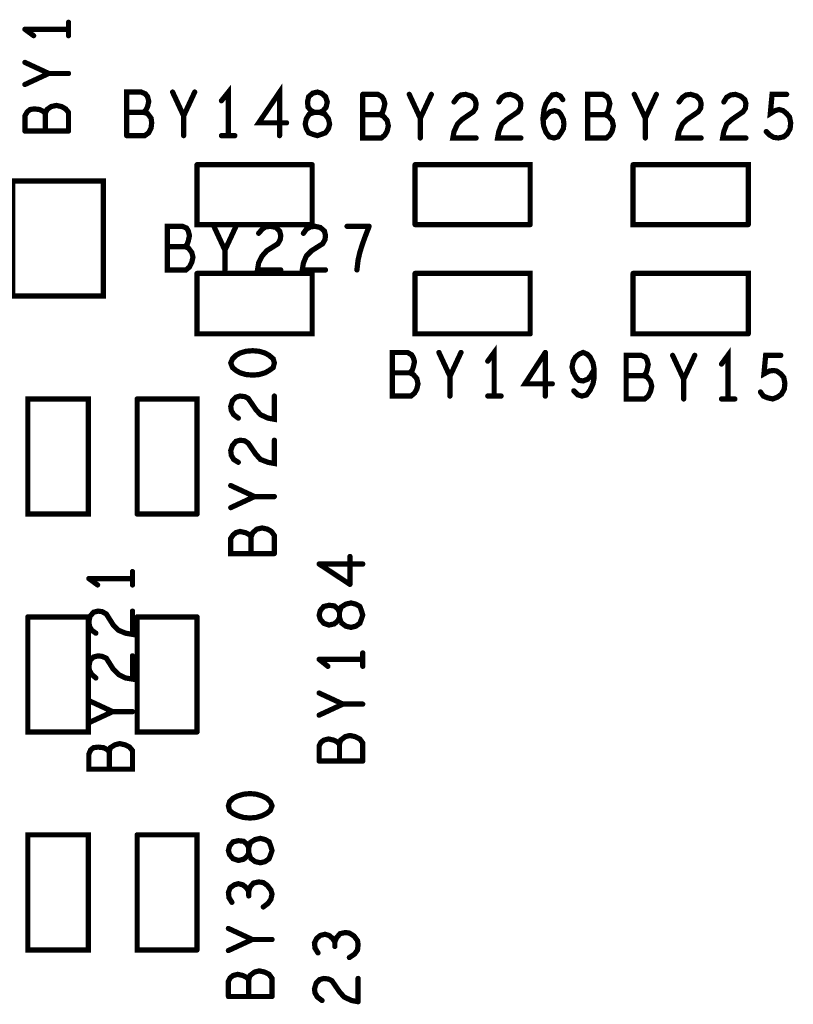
# Model space of a CAD drawing. Extents: x 17.4 to 50.4, y 21.5 to 42.5.
# Tile 22 of 33: x 34.1 to 35.4, y 31.5 to 33.2. Entities that reach past the tile are written whole.
import ezdxf

# ---------------------------------------------------------------- set-up
doc = ezdxf.new("R2010")
doc.units = 0
doc.layers.add('1', color=2, linetype='CONTINUOUS')

msp = doc.modelspace()

# ---------------------------------------------------------------- linework, layer by layer
at = {"layer": '1', "const_width": 0.0045}
for points in [[(34.16125, 33.198, 1), (34.15675, 33.198, 1)], [(34.08625, 33.186, 1), (34.08175, 33.186, 1)], [(34.08625, 33.186, 1), (34.08175, 33.186, 1)], [(34.16125, 33.186, 1), (34.15675, 33.186, 1)], [(34.10125, 33.175, 1), (34.09675, 33.175, 1)], [(34.16125, 33.175, 1), (34.15675, 33.175, 1)], [(34.08625, 33.129, 1), (34.08175, 33.129, 1)], [(34.12725, 33.11, 1), (34.12275, 33.11, 1)], [(34.16125, 33.11, 1), (34.15675, 33.11, 1)], [(34.08625, 33.091, 1), (34.08175, 33.091, 1)], [(34.34025, 33.078, 1), (34.33575, 33.078, 1)], [(34.37825, 33.078, 1), (34.37375, 33.078, 1)], [(34.42425, 33.063, 1), (34.41975, 33.063, 1)], [(34.58925, 33.078, 1), (34.58475, 33.078, 1)], [(34.58925, 33.078, 1), (34.58475, 33.078, 1)], [(34.60325, 33.07, 1), (34.59875, 33.07, 1)], [(34.60325, 33.07, 1), (34.59875, 33.07, 1)], [(34.66725, 33.074, 1), (34.66275, 33.074, 1)], [(34.66725, 33.074, 1), (34.66275, 33.074, 1)], [(34.70025, 33.07, 1), (34.69575, 33.07, 1)], [(34.70025, 33.07, 1), (34.69575, 33.07, 1)], [(34.70325, 33.065, 1), (34.69875, 33.065, 1)], [(34.70325, 33.065, 1), (34.69875, 33.065, 1)], [(34.74725, 33.074, 1), (34.74275, 33.074, 1)], [(34.78525, 33.074, 1), (34.78075, 33.074, 1)], [(34.90625, 33.069, 1), (34.90175, 33.069, 1)], [(34.90625, 33.069, 1), (34.90175, 33.069, 1)], [(35.01125, 33.065, 1), (35.00675, 33.065, 1)], [(35.05425, 33.074, 1), (35.04975, 33.074, 1)], [(35.05425, 33.074, 1), (35.04975, 33.074, 1)], [(35.13425, 33.074, 1), (35.12975, 33.074, 1)], [(35.17225, 33.074, 1), (35.16775, 33.074, 1)], [(35.39625, 33.074, 1), (35.39175, 33.074, 1)], [(34.09525, 33.048, 1), (34.09075, 33.048, 1)], [(34.09525, 33.048, 1), (34.09075, 33.048, 1)], [(34.13125, 33.053, 1), (34.12675, 33.053, 1)], [(34.13125, 33.053, 1), (34.12675, 33.053, 1)], [(34.59925, 33.046, 1), (34.59475, 33.046, 1)], [(34.59925, 33.046, 1), (34.59475, 33.046, 1)], [(34.60625, 33.061, 1), (34.60175, 33.061, 1)], [(34.60625, 33.061, 1), (34.60175, 33.061, 1)], [(34.70325, 33.049, 1), (34.69875, 33.049, 1)], [(34.70325, 33.049, 1), (34.69875, 33.049, 1)], [(34.82425, 33.061, 1), (34.81975, 33.061, 1)], [(34.90125, 33.061, 1), (34.89675, 33.061, 1)], [(34.93925, 33.058, 1), (34.93475, 33.058, 1)], [(34.93925, 33.058, 1), (34.93475, 33.058, 1)], [(35.21125, 33.061, 1), (35.20675, 33.061, 1)], [(35.24925, 33.058, 1), (35.24475, 33.058, 1)], [(35.24925, 33.058, 1), (35.24475, 33.058, 1)], [(35.28825, 33.061, 1), (35.28375, 33.061, 1)], [(34.12125, 33.041, 1), (34.11675, 33.041, 1)], [(34.16125, 33.043, 1), (34.15675, 33.043, 1)], [(34.16125, 33.043, 1), (34.15675, 33.043, 1)], [(34.26125, 33.043, 1), (34.25675, 33.043, 1)], [(34.29025, 33.043, 1), (34.28575, 33.043, 1)], [(34.29725, 33.041, 1), (34.29275, 33.041, 1)], [(34.29725, 33.041, 1), (34.29275, 33.041, 1)], [(34.35925, 33.037, 1), (34.35475, 33.037, 1)], [(34.59325, 33.043, 1), (34.58875, 33.043, 1)], [(34.59325, 33.043, 1), (34.58875, 33.043, 1)], [(34.66725, 33.039, 1), (34.66275, 33.039, 1)], [(34.69725, 33.039, 1), (34.69275, 33.039, 1)], [(34.76625, 33.033, 1), (34.76175, 33.033, 1)], [(34.97725, 33.033, 1), (34.97275, 33.033, 1)], [(34.97725, 33.033, 1), (34.97275, 33.033, 1)], [(34.97725, 33.03, 1), (34.97275, 33.03, 1)], [(35.05425, 33.039, 1), (35.04975, 33.039, 1)], [(35.08425, 33.039, 1), (35.07975, 33.039, 1)], [(35.15325, 33.033, 1), (35.14875, 33.033, 1)], [(35.22525, 33.031, 1), (35.22075, 33.031, 1)], [(35.22525, 33.031, 1), (35.22075, 33.031, 1)], [(34.30325, 33.016, 1), (34.29875, 33.016, 1)], [(34.30325, 33.016, 1), (34.29875, 33.016, 1)], [(34.53625, 33.025, 1), (34.53175, 33.025, 1)], [(35.40325, 33.025, 1), (35.39875, 33.025, 1)], [(35.40325, 33.025, 1), (35.39875, 33.025, 1)], [(34.08625, 33.011, 1), (34.08175, 33.011, 1)], [(34.08625, 33.011, 1), (34.08175, 33.011, 1)], [(34.12125, 33.011, 1), (34.11675, 33.011, 1)], [(34.16125, 33.011, 1), (34.15675, 33.011, 1)], [(34.16125, 33.011, 1), (34.15675, 33.011, 1)], [(34.26125, 33.003, 1), (34.25675, 33.003, 1)], [(34.26125, 33.003, 1), (34.25675, 33.003, 1)], [(34.35925, 33.003, 1), (34.35475, 33.003, 1)], [(34.42425, 33.003, 1), (34.41975, 33.003, 1)], [(34.43625, 33.003, 1), (34.43175, 33.003, 1)], [(34.44725, 33.003, 1), (34.44275, 33.003, 1)], [(34.52425, 33.003, 1), (34.51975, 33.003, 1)], [(34.60325, 33.008, 1), (34.59875, 33.008, 1)], [(34.60325, 33.008, 1), (34.59875, 33.008, 1)], [(34.76625, 32.999, 1), (34.76175, 32.999, 1)], [(34.86225, 32.999, 1), (34.85775, 32.999, 1)], [(34.90125, 33.01, 1), (34.89675, 33.01, 1)], [(34.90125, 33.01, 1), (34.89675, 33.01, 1)], [(34.93925, 32.999, 1), (34.93475, 32.999, 1)], [(34.99625, 32.999, 1), (34.99175, 32.999, 1)], [(34.99625, 32.999, 1), (34.99175, 32.999, 1)], [(35.15325, 32.999, 1), (35.14875, 32.999, 1)], [(35.21125, 33.01, 1), (35.20675, 33.01, 1)], [(35.21125, 33.01, 1), (35.20675, 33.01, 1)], [(35.24925, 32.999, 1), (35.24475, 32.999, 1)], [(35.32625, 32.999, 1), (35.32175, 32.999, 1)], [(35.36125, 33.01, 1), (35.35675, 33.01, 1)], [(34.38225, 32.953, 1), (34.37775, 32.953, 1)], [(34.38225, 32.953, 1), (34.37775, 32.953, 1)], [(34.58025, 32.953, 1), (34.57575, 32.953, 1)], [(34.58025, 32.953, 1), (34.57575, 32.953, 1)], [(34.75725, 32.953, 1), (34.75275, 32.953, 1)], [(34.75725, 32.953, 1), (34.75275, 32.953, 1)], [(35.13225, 32.953, 1), (35.12775, 32.953, 1)], [(35.13225, 32.953, 1), (35.12775, 32.953, 1)], [(34.41125, 32.847, 1), (34.40675, 32.847, 1)], [(34.44925, 32.847, 1), (34.44475, 32.847, 1)], [(34.57725, 32.846, 1), (34.57275, 32.846, 1)], [(34.57725, 32.846, 1), (34.57275, 32.846, 1)], [(34.58025, 32.85, 1), (34.57575, 32.85, 1)], [(34.58025, 32.85, 1), (34.57575, 32.85, 1)], [(34.64025, 32.847, 1), (34.63575, 32.847, 1)], [(34.67825, 32.847, 1), (34.67375, 32.847, 1)], [(34.67825, 32.847, 1), (34.67375, 32.847, 1)], [(34.75725, 32.85, 1), (34.75275, 32.85, 1)], [(34.75725, 32.85, 1), (34.75275, 32.85, 1)], [(34.95525, 32.85, 1), (34.95075, 32.85, 1)], [(34.95525, 32.85, 1), (34.95075, 32.85, 1)], [(35.33025, 32.85, 1), (35.32575, 32.85, 1)], [(35.33025, 32.85, 1), (35.32575, 32.85, 1)], [(34.48825, 32.835, 1), (34.48375, 32.835, 1)], [(34.52625, 32.831, 1), (34.52175, 32.831, 1)], [(34.52625, 32.831, 1), (34.52175, 32.831, 1)], [(34.56525, 32.835, 1), (34.56075, 32.835, 1)], [(34.60325, 32.831, 1), (34.59875, 32.831, 1)], [(34.60325, 32.831, 1), (34.59875, 32.831, 1)], [(34.67125, 32.829, 1), (34.66675, 32.829, 1)], [(34.67125, 32.829, 1), (34.66675, 32.829, 1)], [(34.33125, 32.812, 1), (34.32675, 32.812, 1)], [(34.36125, 32.812, 1), (34.35675, 32.812, 1)], [(34.59825, 32.817, 1), (34.59375, 32.817, 1)], [(34.59825, 32.817, 1), (34.59375, 32.817, 1)], [(34.43025, 32.806, 1), (34.42575, 32.806, 1)], [(34.57025, 32.796, 1), (34.56575, 32.796, 1)], [(34.57025, 32.796, 1), (34.56575, 32.796, 1)], [(34.36925, 32.777, 1), (34.36475, 32.777, 1)], [(34.36925, 32.777, 1), (34.36475, 32.777, 1)], [(34.38225, 32.766, 1), (34.37775, 32.766, 1)], [(34.38225, 32.766, 1), (34.37775, 32.766, 1)], [(34.43025, 32.772, 1), (34.42575, 32.772, 1)], [(34.52625, 32.772, 1), (34.52175, 32.772, 1)], [(34.56325, 32.772, 1), (34.55875, 32.772, 1)], [(34.56325, 32.772, 1), (34.55875, 32.772, 1)], [(34.58025, 32.766, 1), (34.57575, 32.766, 1)], [(34.58025, 32.766, 1), (34.57575, 32.766, 1)], [(34.60325, 32.772, 1), (34.59875, 32.772, 1)], [(34.65725, 32.772, 1), (34.65275, 32.772, 1)], [(34.75725, 32.766, 1), (34.75275, 32.766, 1)], [(34.75725, 32.766, 1), (34.75275, 32.766, 1)], [(35.13225, 32.766, 1), (35.12775, 32.766, 1)], [(35.13225, 32.766, 1), (35.12775, 32.766, 1)], [(34.95525, 32.662, 1), (34.95075, 32.662, 1)], [(34.95525, 32.662, 1), (34.95075, 32.662, 1)], [(35.33025, 32.662, 1), (35.32575, 32.662, 1)], [(35.33025, 32.662, 1), (35.32575, 32.662, 1)], [(34.46625, 32.632, 1), (34.46175, 32.632, 1)], [(34.46625, 32.632, 1), (34.46175, 32.632, 1)], [(34.79825, 32.63, 1), (34.79375, 32.63, 1)], [(34.83625, 32.63, 1), (34.83175, 32.63, 1)], [(34.98125, 32.63, 1), (34.97675, 32.63, 1)], [(34.98125, 32.63, 1), (34.97675, 32.63, 1)], [(35.12025, 32.625, 1), (35.11575, 32.625, 1)], [(35.12025, 32.625, 1), (35.11575, 32.625, 1)], [(35.20025, 32.625, 1), (35.19575, 32.625, 1)], [(35.23825, 32.625, 1), (35.23375, 32.625, 1)], [(35.38625, 32.625, 1), (35.38175, 32.625, 1)], [(34.88225, 32.615, 1), (34.87775, 32.615, 1)], [(35.02725, 32.605, 1), (35.02275, 32.605, 1)], [(35.02725, 32.605, 1), (35.02275, 32.605, 1)], [(35.28425, 32.61, 1), (35.27975, 32.61, 1)], [(34.71825, 32.595, 1), (34.71375, 32.595, 1)], [(34.74825, 32.595, 1), (34.74375, 32.595, 1)], [(34.81725, 32.589, 1), (34.81275, 32.589, 1)], [(35.02925, 32.596, 1), (35.02475, 32.596, 1)], [(35.02925, 32.596, 1), (35.02475, 32.596, 1)], [(35.06525, 32.601, 1), (35.06075, 32.601, 1)], [(35.12025, 32.59, 1), (35.11575, 32.59, 1)], [(35.15025, 32.59, 1), (35.14575, 32.59, 1)], [(34.99325, 32.576, 1), (34.98875, 32.576, 1)], [(35.06525, 32.587, 1), (35.06075, 32.587, 1)], [(35.06525, 32.587, 1), (35.06075, 32.587, 1)], [(35.21925, 32.584, 1), (35.21475, 32.584, 1)], [(34.45625, 32.555, 1), (34.45175, 32.555, 1)], [(34.45625, 32.555, 1), (34.45175, 32.555, 1)], [(34.51525, 32.555, 1), (34.51075, 32.555, 1)], [(34.71825, 32.555, 1), (34.71375, 32.555, 1)], [(34.71825, 32.555, 1), (34.71375, 32.555, 1)], [(34.81725, 32.555, 1), (34.81275, 32.555, 1)], [(34.88225, 32.555, 1), (34.87775, 32.555, 1)], [(34.89325, 32.555, 1), (34.88875, 32.555, 1)], [(34.90525, 32.555, 1), (34.90075, 32.555, 1)], [(34.98125, 32.555, 1), (34.97675, 32.555, 1)], [(35.03025, 32.564, 1), (35.02575, 32.564, 1)], [(35.35125, 32.562, 1), (35.34675, 32.562, 1)], [(35.39225, 32.567, 1), (35.38775, 32.567, 1)], [(35.39225, 32.567, 1), (35.38775, 32.567, 1)], [(34.27925, 32.55, 1), (34.27475, 32.55, 1)], [(34.27925, 32.55, 1), (34.27475, 32.55, 1)], [(35.21925, 32.55, 1), (35.21475, 32.55, 1)], [(35.28425, 32.55, 1), (35.27975, 32.55, 1)], [(35.29525, 32.55, 1), (35.29075, 32.55, 1)], [(35.30725, 32.55, 1), (35.30275, 32.55, 1)], [(34.45325, 32.517, 1), (34.44875, 32.517, 1)], [(34.45625, 32.479, 1), (34.45175, 32.479, 1)], [(34.45625, 32.479, 1), (34.45175, 32.479, 1)], [(34.51525, 32.479, 1), (34.51075, 32.479, 1)], [(34.45325, 32.441, 1), (34.44875, 32.441, 1)], [(34.44025, 32.401, 1), (34.43575, 32.401, 1)], [(34.48125, 32.382, 1), (34.47675, 32.382, 1)], [(34.51525, 32.382, 1), (34.51075, 32.382, 1)], [(34.09125, 32.352, 1), (34.08675, 32.352, 1)], [(34.09125, 32.352, 1), (34.08675, 32.352, 1)], [(34.27925, 32.352, 1), (34.27475, 32.352, 1)], [(34.27925, 32.352, 1), (34.27475, 32.352, 1)], [(34.38225, 32.352, 1), (34.37775, 32.352, 1)], [(34.38225, 32.352, 1), (34.37775, 32.352, 1)], [(34.44025, 32.363, 1), (34.43575, 32.363, 1)], [(34.49425, 32.328, 1), (34.48975, 32.328, 1)], [(34.49425, 32.328, 1), (34.48975, 32.328, 1)], [(34.51025, 32.322, 1), (34.50575, 32.322, 1)], [(34.51025, 32.322, 1), (34.50575, 32.322, 1)], [(34.47525, 32.313, 1), (34.47075, 32.313, 1)], [(34.47525, 32.284, 1), (34.47075, 32.284, 1)], [(34.51525, 32.284, 1), (34.51075, 32.284, 1)], [(34.51525, 32.284, 1), (34.51075, 32.284, 1)], [(34.64525, 32.279, 1), (34.64075, 32.279, 1)], [(34.27125, 32.253, 1), (34.26675, 32.253, 1)], [(34.59225, 32.266, 1), (34.58775, 32.266, 1)], [(34.59225, 32.266, 1), (34.58775, 32.266, 1)], [(34.66725, 32.266, 1), (34.66275, 32.266, 1)], [(34.19625, 32.241, 1), (34.19175, 32.241, 1)], [(34.19625, 32.241, 1), (34.19175, 32.241, 1)], [(34.27125, 32.241, 1), (34.26675, 32.241, 1)], [(34.21125, 32.23, 1), (34.20675, 32.23, 1)], [(34.27125, 32.23, 1), (34.26675, 32.23, 1)], [(34.64525, 32.231, 1), (34.64075, 32.231, 1)], [(34.64525, 32.231, 1), (34.64075, 32.231, 1)], [(34.27125, 32.185, 1), (34.26675, 32.185, 1)], [(34.60925, 32.195, 1), (34.60475, 32.195, 1)], [(34.60925, 32.195, 1), (34.60475, 32.195, 1)], [(34.09125, 32.175, 1), (34.08675, 32.175, 1)], [(34.09125, 32.175, 1), (34.08675, 32.175, 1)], [(34.19525, 32.175, 1), (34.19075, 32.175, 1)], [(34.19525, 32.175, 1), (34.19075, 32.175, 1)], [(34.19825, 32.176, 1), (34.19375, 32.176, 1)], [(34.19825, 32.176, 1), (34.19375, 32.176, 1)], [(34.27925, 32.175, 1), (34.27475, 32.175, 1)], [(34.27925, 32.175, 1), (34.27475, 32.175, 1)], [(34.38225, 32.175, 1), (34.37775, 32.175, 1)], [(34.38225, 32.175, 1), (34.37775, 32.175, 1)], [(34.60025, 32.164, 1), (34.59575, 32.164, 1)], [(34.60025, 32.164, 1), (34.59575, 32.164, 1)], [(34.60925, 32.161, 1), (34.60475, 32.161, 1)], [(34.60925, 32.161, 1), (34.60475, 32.161, 1)], [(34.20825, 32.147, 1), (34.20375, 32.147, 1)], [(34.27125, 32.108, 1), (34.26675, 32.108, 1)], [(34.59225, 32.102, 1), (34.58775, 32.102, 1)], [(34.59225, 32.102, 1), (34.58775, 32.102, 1)], [(34.66725, 32.113, 1), (34.66275, 32.113, 1)], [(34.66725, 32.102, 1), (34.66275, 32.102, 1)], [(34.60725, 32.09, 1), (34.60275, 32.09, 1)], [(34.66725, 32.09, 1), (34.66275, 32.09, 1)], [(34.20825, 32.07, 1), (34.20375, 32.07, 1)], [(34.19625, 32.031, 1), (34.19175, 32.031, 1)], [(34.59225, 32.044, 1), (34.58775, 32.044, 1)], [(34.63325, 32.025, 1), (34.62875, 32.025, 1)], [(34.63325, 32.025, 1), (34.62875, 32.025, 1)], [(34.63325, 32.025, 1), (34.62875, 32.025, 1)], [(34.66725, 32.025, 1), (34.66275, 32.025, 1)], [(34.23725, 32.012, 1), (34.23275, 32.012, 1)], [(34.27125, 32.012, 1), (34.26675, 32.012, 1)], [(34.59225, 32.006, 1), (34.58775, 32.006, 1)], [(34.19625, 31.993, 1), (34.19175, 31.993, 1)], [(34.38225, 31.977, 1), (34.37775, 31.977, 1)], [(34.38225, 31.977, 1), (34.37775, 31.977, 1)], [(34.60025, 31.963, 1), (34.59575, 31.963, 1)], [(34.60025, 31.963, 1), (34.59575, 31.963, 1)], [(34.64525, 31.971, 1), (34.64075, 31.971, 1)], [(34.64525, 31.971, 1), (34.64075, 31.971, 1)], [(34.27125, 31.945, 1), (34.26675, 31.945, 1)], [(34.27125, 31.945, 1), (34.26675, 31.945, 1)], [(34.62725, 31.956, 1), (34.62275, 31.956, 1)], [(34.23125, 31.943, 1), (34.22675, 31.943, 1)], [(34.23125, 31.913, 1), (34.22675, 31.913, 1)], [(34.59225, 31.927, 1), (34.58775, 31.927, 1)], [(34.59225, 31.927, 1), (34.58775, 31.927, 1)], [(34.62725, 31.927, 1), (34.62275, 31.927, 1)], [(34.66725, 31.927, 1), (34.66275, 31.927, 1)], [(34.66725, 31.927, 1), (34.66275, 31.927, 1)], [(34.44425, 31.863, 1), (34.43975, 31.863, 1)], [(34.44425, 31.863, 1), (34.43975, 31.863, 1)], [(34.27925, 31.8, 1), (34.27475, 31.8, 1)], [(34.27925, 31.8, 1), (34.27475, 31.8, 1)], [(34.48225, 31.792, 1), (34.47775, 31.792, 1)], [(34.48225, 31.792, 1), (34.47775, 31.792, 1)], [(34.46825, 31.784, 1), (34.46375, 31.784, 1)], [(34.46825, 31.784, 1), (34.46375, 31.784, 1)], [(34.47125, 31.769, 1), (34.46675, 31.769, 1)], [(34.47125, 31.769, 1), (34.46675, 31.769, 1)], [(34.45325, 31.756, 1), (34.44875, 31.756, 1)], [(34.45325, 31.756, 1), (34.44875, 31.756, 1)], [(34.46125, 31.714, 1), (34.45675, 31.714, 1)], [(34.46125, 31.714, 1), (34.45675, 31.714, 1)], [(34.46725, 31.709, 1), (34.46275, 31.709, 1)], [(34.46725, 31.709, 1), (34.46275, 31.709, 1)], [(34.47925, 31.717, 1), (34.47475, 31.717, 1)], [(34.47925, 31.717, 1), (34.47475, 31.717, 1)], [(34.47125, 31.703, 1), (34.46675, 31.703, 1)], [(34.47125, 31.695, 1), (34.46675, 31.695, 1)], [(34.44225, 31.684, 1), (34.43775, 31.684, 1)], [(34.49625, 31.676, 1), (34.49175, 31.676, 1)], [(34.43625, 31.639, 1), (34.43175, 31.639, 1)], [(34.59425, 31.627, 1), (34.58975, 31.627, 1)], [(34.59425, 31.627, 1), (34.58975, 31.627, 1)], [(34.47725, 31.62, 1), (34.47275, 31.62, 1)], [(34.47725, 31.62, 1), (34.47275, 31.62, 1)], [(34.47725, 31.62, 1), (34.47275, 31.62, 1)], [(34.51125, 31.62, 1), (34.50675, 31.62, 1)], [(34.61925, 31.616, 1), (34.61475, 31.616, 1)], [(34.61925, 31.608, 1), (34.61475, 31.608, 1)], [(34.09125, 31.602, 1), (34.08675, 31.602, 1)], [(34.09125, 31.602, 1), (34.08675, 31.602, 1)], [(34.38225, 31.602, 1), (34.37775, 31.602, 1)], [(34.38225, 31.602, 1), (34.37775, 31.602, 1)], [(34.43625, 31.601, 1), (34.43175, 31.601, 1)], [(34.59025, 31.597, 1), (34.58575, 31.597, 1)], [(34.64425, 31.589, 1), (34.63975, 31.589, 1)], [(34.46125, 31.558, 1), (34.45675, 31.558, 1)], [(34.46125, 31.558, 1), (34.45675, 31.558, 1)], [(34.47125, 31.551, 1), (34.46675, 31.551, 1)], [(34.60025, 31.553, 1), (34.59575, 31.553, 1)], [(34.60025, 31.553, 1), (34.59575, 31.553, 1)], [(34.60825, 31.552, 1), (34.60375, 31.552, 1)], [(34.60825, 31.552, 1), (34.60375, 31.552, 1)], [(34.65925, 31.553, 1), (34.65475, 31.553, 1)], [(34.43625, 31.522, 1), (34.43175, 31.522, 1)], [(34.43625, 31.522, 1), (34.43175, 31.522, 1)], [(34.47125, 31.522, 1), (34.46675, 31.522, 1)], [(34.51125, 31.522, 1), (34.50675, 31.522, 1)], [(34.51125, 31.522, 1), (34.50675, 31.522, 1)], [(34.59725, 31.515, 1), (34.59275, 31.515, 1)], [(34.65925, 31.513, 1), (34.65475, 31.513, 1)], [(34.65925, 31.513, 1), (34.65475, 31.513, 1)]]:
    msp.add_lwpolyline(points, format="xyb", close=True, dxfattribs=at)
at = {"layer": '1', "const_width": 0.009}
for points in [[(34.159, 33.175), (34.159, 33.198)], [(34.159, 33.186), (34.084, 33.186)], [(34.084, 33.186), (34.099, 33.175)], [(34.084, 33.129), (34.125, 33.11), (34.084, 33.091)], [(34.125, 33.11), (34.159, 33.11)], [(34.434, 33.003), (34.434, 33.078), (34.422, 33.063)], [(34.522, 33.003), (34.522, 33.078), (34.486, 33.025), (34.534, 33.025)], [(34.295, 33.041), (34.288, 33.043), (34.292, 33.047), (34.295, 33.053), (34.297, 33.062), (34.295, 33.07), (34.291, 33.075), (34.284, 33.078), (34.259, 33.078), (34.259, 33.003)], [(34.357, 33.037), (34.338, 33.078)], [(34.376, 33.078), (34.357, 33.037), (34.357, 33.003)], [(34.587, 33.078), (34.579, 33.076), (34.572, 33.07), (34.57, 33.061), (34.571, 33.052), (34.576, 33.046), (34.582, 33.043), (34.591, 33.043), (34.597, 33.046)], [(34.587, 33.078), (34.594, 33.076), (34.601, 33.07)], [(34.604, 33.061), (34.601, 33.07)], [(34.695, 33.039), (34.701, 33.036), (34.707, 33.029), (34.709, 33.02), (34.707, 33.011), (34.703, 33.004), (34.697, 32.999), (34.665, 32.999), (34.665, 33.074)], [(34.665, 33.074), (34.691, 33.074), (34.698, 33.07)], [(34.698, 33.07), (34.701, 33.065)], [(34.701, 33.065), (34.703, 33.058), (34.701, 33.049)], [(34.764, 33.033), (34.745, 33.074)], [(34.783, 33.074), (34.764, 33.033), (34.764, 32.999)], [(34.86, 32.999), (34.82, 32.999), (34.822, 33.01), (34.828, 33.023), (34.836, 33.031), (34.855, 33.044), (34.859, 33.05), (34.86, 33.058), (34.858, 33.065), (34.852, 33.071), (34.842, 33.074), (34.834, 33.073), (34.828, 33.069), (34.822, 33.061)], [(34.899, 33.061), (34.904, 33.069)], [(34.904, 33.069), (34.911, 33.073), (34.919, 33.074), (34.928, 33.071), (34.935, 33.065), (34.937, 33.058)], [(34.975, 33.033), (34.977, 33.049), (34.98, 33.058), (34.985, 33.066), (34.991, 33.073), (34.998, 33.074), (35.005, 33.071), (35.009, 33.065)], [(35.052, 33.074), (35.078, 33.074), (35.085, 33.07), (35.088, 33.065), (35.09, 33.058), (35.088, 33.049), (35.086, 33.043), (35.082, 33.039), (35.088, 33.036), (35.094, 33.029), (35.096, 33.02), (35.094, 33.011), (35.09, 33.004), (35.084, 32.999), (35.052, 32.999), (35.052, 33.074)], [(35.132, 33.074), (35.151, 33.033), (35.17, 33.074)], [(35.247, 33.058), (35.245, 33.065), (35.239, 33.071), (35.229, 33.074), (35.221, 33.073), (35.215, 33.069), (35.209, 33.061)], [(35.324, 32.999), (35.284, 32.999), (35.286, 33.01), (35.291, 33.023), (35.3, 33.031), (35.319, 33.044), (35.323, 33.05), (35.324, 33.058), (35.322, 33.065), (35.315, 33.071), (35.306, 33.074), (35.298, 33.073), (35.291, 33.069), (35.286, 33.061)], [(35.401, 33.025), (35.399, 33.035), (35.394, 33.041), (35.388, 33.046), (35.381, 33.048), (35.374, 33.046), (35.366, 33.041), (35.369, 33.074), (35.394, 33.074)], [(34.084, 33.011), (34.084, 33.037), (34.088, 33.044), (34.093, 33.048)], [(34.093, 33.048), (34.1, 33.049), (34.109, 33.048), (34.115, 33.045), (34.119, 33.041), (34.122, 33.048), (34.129, 33.053)], [(34.159, 33.043), (34.154, 33.049), (34.147, 33.053), (34.138, 33.055), (34.129, 33.053)], [(34.604, 33.061), (34.602, 33.052), (34.597, 33.046)], [(34.701, 33.049), (34.699, 33.043), (34.695, 33.039), (34.665, 33.039)], [(34.937, 33.058), (34.936, 33.05), (34.932, 33.044), (34.913, 33.031), (34.904, 33.023), (34.899, 33.01)], [(34.994, 32.999), (35.001, 33.001), (35.006, 33.008), (35.01, 33.015), (35.011, 33.023), (35.01, 33.031), (35.006, 33.039), (35.002, 33.044), (34.995, 33.046), (34.987, 33.044), (34.982, 33.039), (34.975, 33.03)], [(35.247, 33.058), (35.246, 33.05), (35.242, 33.044), (35.223, 33.031)], [(34.119, 33.041), (34.119, 33.011)], [(34.159, 33.043), (34.159, 33.011)], [(34.259, 33.043), (34.288, 33.043)], [(34.295, 33.041), (34.301, 33.033), (34.302, 33.025), (34.301, 33.016)], [(34.591, 33.043), (34.582, 33.043), (34.573, 33.04), (34.568, 33.032), (34.566, 33.023), (34.568, 33.015), (34.572, 33.008), (34.58, 33.005), (34.587, 33.003), (34.593, 33.005), (34.601, 33.008)], [(34.591, 33.043), (34.6, 33.04), (34.606, 33.032), (34.608, 33.023), (34.606, 33.015), (34.601, 33.008)], [(34.975, 33.033), (34.976, 33.02), (34.98, 33.009), (34.986, 33.001), (34.994, 32.999)], [(35.052, 33.039), (35.082, 33.039)], [(35.151, 33.033), (35.151, 32.999)], [(35.223, 33.031), (35.215, 33.023), (35.209, 33.01)], [(34.259, 33.003), (34.29, 33.003), (34.297, 33.008), (34.301, 33.016)], [(35.401, 33.025), (35.4, 33.015), (35.395, 33.006), (35.389, 33.001), (35.38, 32.999), (35.372, 33), (35.365, 33.004), (35.359, 33.01)], [(34.084, 33.011), (34.159, 33.011)], [(34.445, 33.003), (34.422, 33.003)], [(34.937, 32.999), (34.897, 32.999), (34.899, 33.01)], [(35.209, 33.01), (35.207, 32.999), (35.247, 32.999)], [(34.38, 32.953), (34.578, 32.953)], [(34.38, 32.953), (34.38, 32.85), (34.578, 32.85)], [(34.578, 32.953), (34.578, 32.85)], [(34.755, 32.953), (34.953, 32.953), (34.953, 32.85)], [(34.755, 32.953), (34.755, 32.85)], [(35.13, 32.953), (35.328, 32.953), (35.328, 32.85)], [(35.13, 32.953), (35.13, 32.85), (35.328, 32.85)], [(34.063, 32.727), (34.219, 32.727), (34.219, 32.925), (34.063, 32.925), (34.063, 32.727)], [(34.367, 32.777), (34.371, 32.785), (34.373, 32.794), (34.371, 32.802), (34.365, 32.81), (34.359, 32.812), (34.363, 32.816), (34.365, 32.822), (34.367, 32.831), (34.365, 32.839), (34.362, 32.844), (34.355, 32.847), (34.329, 32.847), (34.329, 32.772), (34.361, 32.772), (34.367, 32.777)], [(34.409, 32.847), (34.428, 32.806), (34.447, 32.847)], [(34.486, 32.835), (34.492, 32.842), (34.498, 32.846), (34.506, 32.847), (34.516, 32.845), (34.522, 32.839), (34.524, 32.831)], [(34.575, 32.846), (34.568, 32.842), (34.563, 32.835)], [(34.575, 32.846), (34.583, 32.847), (34.592, 32.845), (34.599, 32.839), (34.601, 32.831)], [(34.676, 32.847), (34.638, 32.847)], [(34.669, 32.829), (34.676, 32.847)], [(34.755, 32.85), (34.953, 32.85)], [(34.524, 32.831), (34.523, 32.824), (34.519, 32.817), (34.5, 32.805), (34.492, 32.796), (34.486, 32.784), (34.484, 32.772), (34.524, 32.772)], [(34.596, 32.817), (34.6, 32.824), (34.601, 32.831)], [(34.669, 32.829), (34.664, 32.815), (34.66, 32.802), (34.657, 32.789), (34.655, 32.772)], [(34.359, 32.812), (34.329, 32.812)], [(34.596, 32.817), (34.577, 32.805), (34.568, 32.796)], [(34.428, 32.806), (34.428, 32.772)], [(34.561, 32.772), (34.563, 32.784), (34.568, 32.796)], [(34.578, 32.766), (34.38, 32.766)], [(34.578, 32.766), (34.578, 32.662), (34.38, 32.662), (34.38, 32.766)], [(34.561, 32.772), (34.601, 32.772)], [(34.953, 32.662), (34.953, 32.766), (34.755, 32.766)], [(34.953, 32.662), (34.755, 32.662), (34.755, 32.766)], [(35.328, 32.662), (35.328, 32.766), (35.13, 32.766)], [(35.328, 32.662), (35.13, 32.662), (35.13, 32.766)], [(34.891, 32.555), (34.891, 32.63), (34.88, 32.615)], [(34.464, 32.632), (34.476, 32.633), (34.487, 32.632), (34.497, 32.629), (34.504, 32.625), (34.511, 32.619), (34.513, 32.612), (34.511, 32.604), (34.504, 32.599), (34.497, 32.595), (34.487, 32.592), (34.476, 32.591), (34.464, 32.592), (34.454, 32.595), (34.447, 32.599), (34.441, 32.604), (34.438, 32.612), (34.441, 32.619), (34.447, 32.625), (34.454, 32.629), (34.464, 32.632)], [(34.716, 32.555), (34.748, 32.555), (34.754, 32.56), (34.758, 32.567), (34.76, 32.576), (34.758, 32.585), (34.752, 32.592), (34.746, 32.595), (34.75, 32.599), (34.752, 32.605), (34.754, 32.614), (34.752, 32.621), (34.749, 32.626), (34.742, 32.63), (34.716, 32.63), (34.716, 32.555)], [(34.796, 32.63), (34.815, 32.589), (34.834, 32.63)], [(34.991, 32.576), (34.944, 32.576), (34.979, 32.63)], [(34.979, 32.63), (34.979, 32.555)], [(35.063, 32.587), (35.063, 32.601), (35.061, 32.612), (35.056, 32.622), (35.051, 32.627), (35.044, 32.63), (35.037, 32.627), (35.031, 32.622), (35.027, 32.615), (35.025, 32.605)], [(35.118, 32.625), (35.144, 32.625), (35.151, 32.622), (35.154, 32.617), (35.156, 32.609), (35.154, 32.6), (35.152, 32.594), (35.148, 32.59), (35.154, 32.588), (35.16, 32.58), (35.162, 32.572), (35.16, 32.563), (35.156, 32.555), (35.15, 32.55), (35.118, 32.55), (35.118, 32.625)], [(35.217, 32.584), (35.198, 32.625)], [(35.236, 32.625), (35.217, 32.584), (35.217, 32.55)], [(35.293, 32.55), (35.293, 32.625), (35.282, 32.61)], [(35.39, 32.567), (35.391, 32.577), (35.389, 32.587), (35.384, 32.593), (35.377, 32.598), (35.371, 32.599), (35.364, 32.598), (35.355, 32.593), (35.358, 32.625), (35.384, 32.625)], [(35.025, 32.605), (35.027, 32.596)], [(34.716, 32.595), (34.746, 32.595)], [(34.815, 32.589), (34.815, 32.555)], [(35.027, 32.596), (35.032, 32.587), (35.037, 32.582), (35.044, 32.581), (35.052, 32.584), (35.057, 32.59), (35.063, 32.601)], [(35.118, 32.59), (35.148, 32.59)], [(35.063, 32.587), (35.061, 32.576), (35.056, 32.565), (35.05, 32.557), (35.042, 32.555), (35.035, 32.557), (35.028, 32.564)], [(34.454, 32.555), (34.447, 32.553), (34.441, 32.547), (34.438, 32.537), (34.439, 32.53), (34.443, 32.523), (34.451, 32.517)], [(34.454, 32.555), (34.462, 32.554), (34.468, 32.551), (34.481, 32.532), (34.489, 32.523), (34.502, 32.517), (34.513, 32.515), (34.513, 32.555)], [(34.88, 32.555), (34.903, 32.555)], [(35.39, 32.567), (35.385, 32.558), (35.378, 32.553), (35.37, 32.55), (35.361, 32.552), (35.354, 32.555), (35.349, 32.562)], [(34.089, 32.352), (34.193, 32.352), (34.193, 32.55), (34.089, 32.55), (34.089, 32.352)], [(34.38, 32.352), (34.38, 32.55), (34.277, 32.55)], [(34.277, 32.55), (34.277, 32.352)], [(35.305, 32.55), (35.282, 32.55)], [(34.454, 32.479), (34.447, 32.477), (34.441, 32.47), (34.438, 32.461), (34.439, 32.453), (34.443, 32.446), (34.451, 32.441)], [(34.454, 32.479), (34.462, 32.478), (34.468, 32.474), (34.481, 32.455), (34.489, 32.446), (34.502, 32.441), (34.513, 32.439), (34.513, 32.479)], [(34.438, 32.401), (34.479, 32.382), (34.513, 32.382)], [(34.438, 32.363), (34.479, 32.382)], [(34.277, 32.352), (34.38, 32.352)], [(34.473, 32.313), (34.469, 32.317), (34.463, 32.32), (34.454, 32.322), (34.447, 32.32), (34.442, 32.316), (34.438, 32.31), (34.438, 32.284), (34.513, 32.284)], [(34.492, 32.328), (34.483, 32.326), (34.476, 32.32), (34.473, 32.313), (34.473, 32.284)], [(34.492, 32.328), (34.501, 32.326), (34.508, 32.322)], [(34.508, 32.322), (34.513, 32.315), (34.513, 32.284)], [(34.643, 32.231), (34.643, 32.279)], [(34.269, 32.23), (34.269, 32.253)], [(34.665, 32.266), (34.59, 32.266)], [(34.59, 32.266), (34.643, 32.231)], [(34.194, 32.241), (34.269, 32.241)], [(34.194, 32.241), (34.209, 32.23)], [(34.607, 32.161), (34.616, 32.163), (34.622, 32.168), (34.625, 32.174), (34.628, 32.165), (34.636, 32.159), (34.645, 32.157), (34.653, 32.159), (34.66, 32.164), (34.663, 32.172), (34.665, 32.178), (34.663, 32.185), (34.66, 32.193), (34.653, 32.197), (34.645, 32.199), (34.636, 32.197), (34.628, 32.192), (34.625, 32.183), (34.625, 32.174), (34.625, 32.183), (34.622, 32.189), (34.616, 32.194), (34.607, 32.195)], [(34.196, 32.176), (34.202, 32.183), (34.21, 32.185), (34.217, 32.184), (34.224, 32.18), (34.236, 32.161), (34.245, 32.152), (34.257, 32.147), (34.269, 32.145), (34.269, 32.185)], [(34.607, 32.195), (34.598, 32.193), (34.592, 32.186), (34.59, 32.178), (34.592, 32.171), (34.598, 32.164)], [(34.089, 32.175), (34.089, 31.977), (34.193, 31.977), (34.193, 32.175)], [(34.193, 32.175), (34.089, 32.175)], [(34.206, 32.147), (34.199, 32.152), (34.195, 32.159), (34.194, 32.167), (34.196, 32.176)], [(34.38, 32.175), (34.277, 32.175)], [(34.277, 32.175), (34.277, 31.977), (34.38, 31.977)], [(34.38, 32.175), (34.38, 31.977)], [(34.598, 32.164), (34.607, 32.161)], [(34.206, 32.07), (34.199, 32.076), (34.195, 32.083), (34.194, 32.09), (34.196, 32.1), (34.202, 32.106), (34.21, 32.108), (34.217, 32.107), (34.224, 32.104), (34.236, 32.085), (34.245, 32.076), (34.257, 32.07), (34.269, 32.068), (34.269, 32.108)], [(34.665, 32.102), (34.59, 32.102)], [(34.59, 32.102), (34.605, 32.09)], [(34.665, 32.09), (34.665, 32.113)], [(34.235, 32.012), (34.194, 32.031)], [(34.631, 32.025), (34.59, 32.044)], [(34.631, 32.025), (34.59, 32.006)], [(34.631, 32.025), (34.665, 32.025)], [(34.194, 31.993), (34.235, 32.012), (34.269, 32.012)], [(34.59, 31.927), (34.59, 31.953), (34.593, 31.959), (34.598, 31.963)], [(34.598, 31.963), (34.606, 31.965), (34.615, 31.963), (34.621, 31.96), (34.625, 31.956), (34.627, 31.963), (34.635, 31.969), (34.643, 31.971)], [(34.665, 31.927), (34.665, 31.958), (34.66, 31.965), (34.652, 31.969), (34.643, 31.971)], [(34.269, 31.945), (34.269, 31.913), (34.194, 31.913), (34.194, 31.939), (34.197, 31.946), (34.202, 31.95), (34.21, 31.951), (34.219, 31.95), (34.225, 31.947), (34.229, 31.943), (34.231, 31.95), (34.239, 31.955), (34.247, 31.957), (34.256, 31.955), (34.264, 31.951), (34.269, 31.945)], [(34.625, 31.956), (34.625, 31.927)], [(34.229, 31.943), (34.229, 31.913)], [(34.59, 31.927), (34.665, 31.927)], [(34.442, 31.863), (34.45, 31.867), (34.46, 31.87), (34.471, 31.871), (34.482, 31.87), (34.492, 31.867), (34.5, 31.863), (34.506, 31.857), (34.509, 31.85), (34.506, 31.842), (34.5, 31.837), (34.492, 31.833), (34.482, 31.83), (34.471, 31.829), (34.46, 31.83), (34.45, 31.833), (34.442, 31.837), (34.436, 31.842), (34.434, 31.85), (34.436, 31.857), (34.442, 31.863)], [(34.089, 31.602), (34.193, 31.602), (34.193, 31.8), (34.089, 31.8), (34.089, 31.602)], [(34.38, 31.602), (34.38, 31.8), (34.277, 31.8)], [(34.277, 31.8), (34.277, 31.602), (34.38, 31.602)], [(34.48, 31.792), (34.489, 31.794), (34.497, 31.792), (34.504, 31.788), (34.507, 31.78), (34.509, 31.773), (34.507, 31.767), (34.504, 31.759), (34.497, 31.754), (34.489, 31.752), (34.48, 31.754), (34.472, 31.76), (34.469, 31.769), (34.466, 31.763), (34.46, 31.758), (34.451, 31.756)], [(34.469, 31.769), (34.469, 31.778), (34.472, 31.787), (34.48, 31.792)], [(34.451, 31.756), (34.442, 31.759), (34.436, 31.766), (34.434, 31.773), (34.436, 31.781), (34.442, 31.788), (34.451, 31.79), (34.46, 31.789), (34.466, 31.784)], [(34.466, 31.784), (34.469, 31.778), (34.469, 31.769)], [(34.44, 31.684), (34.435, 31.692), (34.434, 31.701), (34.437, 31.709), (34.444, 31.714), (34.451, 31.716), (34.459, 31.714)], [(34.465, 31.709), (34.459, 31.714)], [(34.465, 31.709), (34.469, 31.703)], [(34.469, 31.695), (34.469, 31.703), (34.471, 31.71), (34.477, 31.717)], [(34.477, 31.717), (34.486, 31.719), (34.494, 31.718), (34.501, 31.713), (34.507, 31.705), (34.509, 31.698), (34.507, 31.689), (34.502, 31.682), (34.494, 31.676)], [(34.475, 31.62), (34.434, 31.639)], [(34.592, 31.627), (34.586, 31.622), (34.582, 31.614), (34.583, 31.605), (34.588, 31.597)], [(34.617, 31.616), (34.613, 31.622), (34.607, 31.627), (34.6, 31.629), (34.592, 31.627)], [(34.642, 31.589), (34.651, 31.595), (34.656, 31.602), (34.657, 31.611), (34.656, 31.618), (34.65, 31.626), (34.642, 31.631), (34.635, 31.632), (34.626, 31.63), (34.62, 31.623), (34.617, 31.616), (34.617, 31.608)], [(34.475, 31.62), (34.434, 31.601)], [(34.475, 31.62), (34.509, 31.62)], [(34.459, 31.558), (34.45, 31.56), (34.442, 31.558), (34.437, 31.554), (34.434, 31.548), (34.434, 31.522)], [(34.459, 31.558), (34.465, 31.555), (34.469, 31.551), (34.471, 31.558), (34.479, 31.564), (34.487, 31.566), (34.496, 31.564), (34.504, 31.56), (34.509, 31.553), (34.509, 31.522)], [(34.469, 31.522), (34.469, 31.551)], [(34.598, 31.553), (34.591, 31.551), (34.585, 31.545), (34.582, 31.535), (34.583, 31.528), (34.587, 31.521), (34.595, 31.515)], [(34.598, 31.553), (34.606, 31.552)], [(34.606, 31.552), (34.612, 31.549), (34.625, 31.53), (34.633, 31.521), (34.646, 31.515), (34.657, 31.513)], [(34.657, 31.513), (34.657, 31.553)], [(34.434, 31.522), (34.509, 31.522)]]:
    msp.add_lwpolyline(points, dxfattribs=at)

doc.saveas('drawing.dxf')
